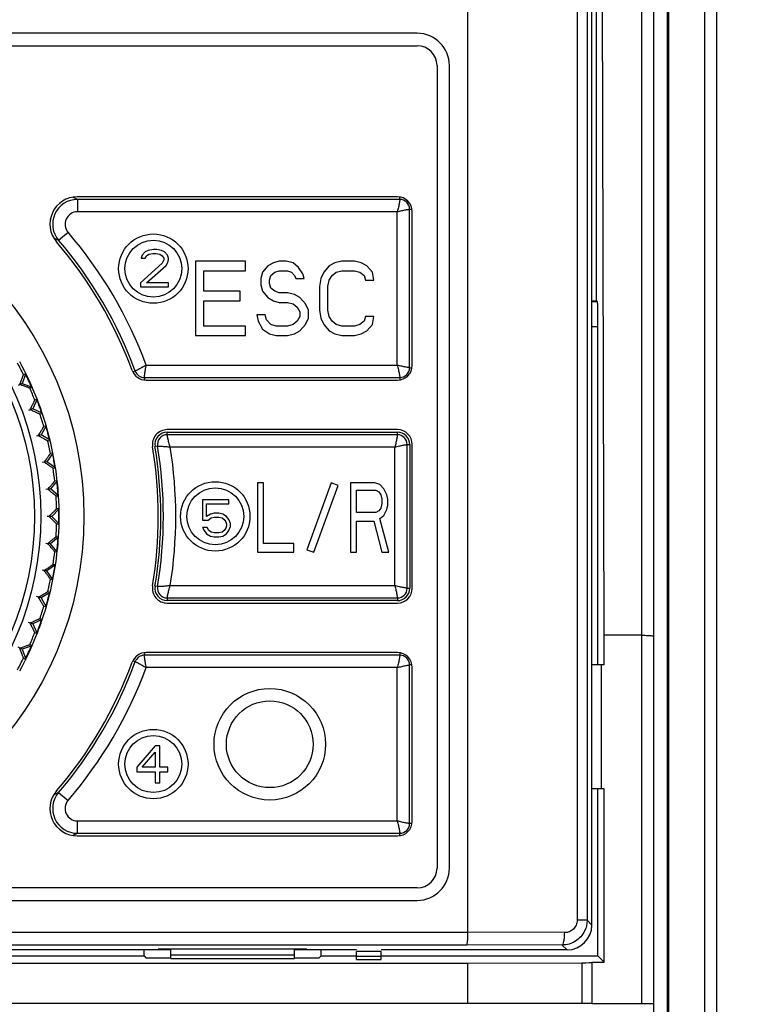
# Model space of a CAD drawing. Header units: millimetres. Extents: x 1117 to 38156, y -1945 to 7303.
# Tile 35 of 256: x 1965 to 1994, y 908 to 948. Entities that reach past the tile are written whole.
import ezdxf

# ---------------------------------------------------------------- set-up
doc = ezdxf.new("R2010")
doc.units = ezdxf.units.MM
doc.styles.get("Standard").update_dxf_attribs({"font": 'arial.ttf'})
doc.dimstyles.new('DIMSTYLE_1', dxfattribs={"dimtxt": 4.2, "dimasz": 3.6, "dimexe": 2.5, "dimexo": 0, "dimgap": 1.05, "dimtad": 1, "dimdsep": 46, "dimtxsty": 'Standard', "dimblk": '_FILLED', "dimblk1": '_FILLED', "dimblk2": '_FILLED', "dimcen": 0.09, "dimazin": 2, "dimtp": 0.01, "dimtm": 0.01, "dimtfac": 1, "dimtofl": 0, "dimtmove": 0, "dimatfit": 3, "dimldrblk": '_FILLED', "dimfxl": 0, "dimtolj": 1, "dimarcsym": 0})

# ---------------------------------------------------------------- blocks, each defined once
blk = doc.blocks.new('_FILLED')
at = {"color": 0, "linetype": 'ByBlock'}
blk.add_solid([(0, 0), (-1, 0.167), (-1, -0.167)], dxfattribs=at)
blk = doc.blocks.new('*D80')
at = {"color": 0, "linetype": 'Continuous', "lineweight": -2}
for p, q in [((1901.177, 1019.133), (2034.75, 1019.133)), ((2032.25, 1015.533), (2032.25, 787.899)), ((1936.977, 784.299), (2034.75, 784.299))]:
    blk.add_line(p, q, dxfattribs=at)
at = {"layer": 'Defpoints', "color": 0, "linetype": 'Continuous'}
for p in [(1901.177, 1019.133), (1936.977, 784.299), (2032.25, 784.299)]:
    blk.add_point(p, dxfattribs=at)
at = {"color": 0, "linetype": 'Continuous', "lineweight": -2, "xscale": 3.6, "yscale": 3.6, "zscale": 3.6}
for p, rotation in [((2032.25, 1019.133), 90), ((2032.25, 784.299), 270)]:
    blk.add_blockref('_FILLED', p, dxfattribs=dict(at, rotation=rotation))
at = {"color": 0, "linetype": 'Continuous', "insert": (2026.091, 901.716), "char_height": 10, "attachment_point": 5, "rotation": 90}
blk.add_mtext('\\A1;234.83', dxfattribs=at)

msp = doc.modelspace()

# ---------------------------------------------------------------- linework, layer by layer
at = {"linetype": 'Continuous'}
for p, q in [((1992.977, 835.124), (1992.977, 1000.23)), ((1992.477, 999.738), (1992.477, 835.133)), ((1982.927, 911.342), (1982.927, 995.726)), ((1987.331, 994.694), (1987.331, 911.827)), ((1987.733, 994.694), (1987.733, 911.825)), ((1990.977, 886.176), (1990.977, 994.701)), ((1991.03, 884.933), (1991.03, 994.746)), ((1989.927, 994.281), (1989.927, 908.459)), ((1990.428, 836.633), (1990.427, 994.281)), ((1987.927, 911.633), (1987.927, 991.961)), ((1988.427, 923.333), (1988.302, 965.639)), ((1988.113, 936.833), (1988.113, 961.033)), ((1980.877, 947.633), (1925.977, 947.633)), ((1925.977, 947.133), (1980.877, 947.133)), ((1981.677, 946.333), (1981.677, 913.933)), ((1982.177, 913.933), (1982.177, 946.333)), ((1967.054, 940.978), (1966.996, 941.004)), ((1980.077, 941.033), (1967.152, 941.033)), ((1967.163, 940.928), (1967.163, 940.428)), ((1980.177, 940.928), (1967.163, 940.928)), ((1980.177, 940.928), (1980.177, 941.023)), ((1980.073, 940.428), (1967.163, 940.428)), ((1980.073, 934.238), (1980.073, 940.428)), ((1980.573, 934.133), (1980.573, 940.533)), ((1980.573, 940.533), (1980.668, 940.533)), ((1980.677, 934.233), (1980.677, 940.433)), ((1966.3, 939.322), (1966.219, 939.356)), ((1966.404, 939.277), (1966.783, 939.602)), ((1970.02, 938.871), (1969.895, 938.807)), ((1970.239, 938.903), (1970.02, 938.871)), ((1970.364, 938.903), (1970.239, 938.903)), ((1970.551, 938.871), (1970.364, 938.903)), ((1970.676, 938.807), (1970.551, 938.871)), ((1969.77, 938.679), (1969.739, 938.552)), ((1969.739, 938.552), (1969.895, 938.552)), ((1969.895, 938.807), (1969.77, 938.679)), ((1969.895, 938.552), (1969.957, 938.648)), ((1969.957, 938.648), (1970.051, 938.711)), ((1970.051, 938.711), (1970.207, 938.743)), ((1970.207, 938.743), (1970.332, 938.743)), ((1970.332, 938.743), (1970.489, 938.711)), ((1970.489, 938.711), (1970.582, 938.648)), ((1970.582, 938.648), (1970.645, 938.552)), ((1970.645, 938.488), (1970.582, 938.36)), ((1970.645, 938.552), (1970.645, 938.488)), ((1970.801, 938.679), (1970.676, 938.807)), ((1970.832, 938.552), (1970.801, 938.679)), ((1970.801, 938.36), (1970.832, 938.488)), ((1970.832, 938.488), (1970.832, 938.552)), ((1971.927, 938.433), (1971.927, 935.433)), ((1973.952, 938.433), (1971.927, 938.433)), ((1973.952, 938.05), (1973.952, 938.433)), ((1975.302, 938.433), (1975.077, 938.369)), ((1975.584, 938.433), (1975.302, 938.433)), ((1975.865, 938.369), (1975.584, 938.433)), ((1977.834, 938.433), (1977.552, 938.369)), ((1978.34, 938.433), (1977.834, 938.433)), ((1978.621, 938.369), (1978.34, 938.433)), ((1970.582, 938.36), (1969.707, 937.562)), ((1969.957, 937.562), (1970.739, 938.265)), ((1970.739, 938.265), (1970.801, 938.36)), ((1972.265, 937.22), (1972.265, 938.05)), ((1972.265, 938.05), (1973.952, 938.05)), ((1974.852, 938.241), (1974.627, 937.986)), ((1975.077, 938.369), (1974.852, 938.241)), ((1975.134, 937.986), (1975.302, 938.05)), ((1975.302, 938.05), (1975.64, 938.05)), ((1975.64, 938.05), (1975.809, 937.986)), ((1976.09, 938.178), (1975.865, 938.369)), ((1976.259, 937.922), (1976.09, 938.178)), ((1977.327, 938.241), (1977.102, 937.986)), ((1977.552, 938.369), (1977.327, 938.241)), ((1977.609, 937.986), (1977.834, 938.05)), ((1977.834, 938.05), (1978.34, 938.05)), ((1978.34, 938.05), (1978.565, 937.986)), ((1978.846, 938.241), (1978.621, 938.369)), ((1979.071, 937.986), (1978.846, 938.241)), ((1974.627, 937.986), (1974.571, 937.731)), ((1974.571, 937.731), (1974.571, 937.475)), ((1974.909, 937.667), (1974.965, 937.858)), ((1974.909, 937.539), (1974.909, 937.667)), ((1974.965, 937.858), (1975.134, 937.986)), ((1975.809, 937.986), (1975.921, 937.858)), ((1975.921, 937.858), (1975.977, 937.731)), ((1975.977, 937.731), (1976.315, 937.731)), ((1976.315, 937.731), (1976.259, 937.922)), ((1976.99, 937.731), (1976.934, 937.412)), ((1977.102, 937.986), (1976.99, 937.731)), ((1977.271, 937.412), (1977.327, 937.667)), ((1977.327, 937.667), (1977.44, 937.858)), ((1977.44, 937.858), (1977.609, 937.986)), ((1978.565, 937.986), (1978.734, 937.858)), ((1978.734, 937.858), (1978.79, 937.667)), ((1978.79, 937.667), (1979.127, 937.667)), ((1979.127, 937.667), (1979.071, 937.986)), ((1969.707, 937.562), (1969.707, 937.403)), ((1969.707, 937.403), (1970.832, 937.403)), ((1970.832, 937.562), (1969.957, 937.562)), ((1970.832, 937.403), (1970.832, 937.562)), ((1974.571, 937.475), (1974.627, 937.22)), ((1974.965, 937.348), (1974.909, 937.539)), ((1975.134, 937.22), (1974.965, 937.348)), ((1976.934, 937.412), (1976.934, 936.454)), ((1977.271, 936.454), (1977.271, 937.412)), ((1973.727, 937.22), (1972.265, 937.22)), ((1973.727, 936.837), (1973.727, 937.22)), ((1974.627, 937.22), (1974.852, 936.965)), ((1974.852, 936.965), (1975.077, 936.837)), ((1975.302, 937.156), (1975.134, 937.22)), ((1975.64, 937.156), (1975.302, 937.156)), ((1975.921, 937.092), (1975.64, 937.156)), ((1976.146, 936.965), (1975.921, 937.092)), ((1976.371, 936.709), (1976.146, 936.965)), ((1972.265, 935.816), (1972.265, 936.837)), ((1972.265, 936.837), (1973.727, 936.837)), ((1975.077, 936.837), (1975.302, 936.773)), ((1975.302, 936.773), (1975.64, 936.773)), ((1975.64, 936.773), (1975.865, 936.709)), ((1975.865, 936.709), (1976.034, 936.582)), ((1976.034, 936.582), (1976.146, 936.39)), ((1976.484, 936.454), (1976.371, 936.709)), ((1976.484, 936.135), (1976.484, 936.454)), ((1976.934, 936.454), (1976.99, 936.135)), ((1977.327, 936.199), (1977.271, 936.454)), ((1987.927, 936.833), (1988.113, 936.833)), ((1988.157, 936.789), (1987.927, 936.789)), ((1988.157, 936.789), (1988.113, 936.833)), ((1974.402, 936.263), (1974.459, 936.007)), ((1974.74, 936.263), (1974.402, 936.263)), ((1974.796, 936.071), (1974.74, 936.263)), ((1974.965, 935.88), (1974.796, 936.071)), ((1976.146, 936.199), (1976.034, 936.007)), ((1976.146, 936.39), (1976.146, 936.199)), ((1976.371, 935.88), (1976.484, 936.135)), ((1976.99, 936.135), (1977.102, 935.88)), ((1977.44, 936.007), (1977.327, 936.199)), ((1978.79, 936.199), (1978.734, 936.007)), ((1979.127, 936.199), (1978.79, 936.199)), ((1979.071, 935.88), (1979.127, 936.199)), ((1973.952, 935.816), (1972.265, 935.816)), ((1973.952, 935.433), (1973.952, 935.816)), ((1974.459, 936.007), (1974.627, 935.688)), ((1974.627, 935.688), (1974.909, 935.497)), ((1975.19, 935.816), (1974.965, 935.88)), ((1975.64, 935.816), (1975.19, 935.816)), ((1975.865, 935.88), (1975.64, 935.816)), ((1976.034, 936.007), (1975.865, 935.88)), ((1976.146, 935.624), (1976.371, 935.88)), ((1977.102, 935.88), (1977.327, 935.624)), ((1977.609, 935.88), (1977.44, 936.007)), ((1977.834, 935.816), (1977.609, 935.88)), ((1978.34, 935.816), (1977.834, 935.816)), ((1978.565, 935.88), (1978.34, 935.816)), ((1978.734, 936.007), (1978.565, 935.88)), ((1978.846, 935.624), (1979.071, 935.88)), ((1988.174, 935.789), (1987.927, 935.789)), ((1988.174, 922.133), (1988.174, 935.789)), ((1971.927, 935.433), (1973.952, 935.433)), ((1974.909, 935.497), (1975.19, 935.433)), ((1975.19, 935.433), (1975.64, 935.433)), ((1975.64, 935.433), (1975.921, 935.497)), ((1975.921, 935.497), (1976.146, 935.624)), ((1977.327, 935.624), (1977.552, 935.497)), ((1977.552, 935.497), (1977.834, 935.433)), ((1977.834, 935.433), (1978.34, 935.433)), ((1978.34, 935.433), (1978.621, 935.497)), ((1978.621, 935.497), (1978.846, 935.624)), ((1969.941, 934.238), (1980.073, 934.238)), ((1980.573, 934.133), (1980.668, 934.133)), ((1965.08, 933.896), (1964.936, 933.499)), ((1965.08, 933.896), (1964.988, 933.853)), ((1969.496, 933.997), (1969.407, 933.965)), ((1969.867, 933.738), (1969.867, 933.644)), ((1969.867, 933.738), (1980.177, 933.738)), ((1980.177, 933.738), (1980.177, 933.643)), ((1964.938, 933.5), (1964.764, 933.419)), ((1964.936, 933.499), (1964.833, 933.452)), ((1964.936, 933.499), (1965.332, 933.355)), ((1965.24, 933.312), (1965.332, 933.355)), ((1969.937, 933.633), (1980.077, 933.633)), ((1965.362, 932.477), (1965.181, 932.411)), ((1965.36, 932.476), (1965.254, 932.437)), ((1965.538, 932.858), (1965.36, 932.476)), ((1965.742, 932.298), (1965.36, 932.476)), ((1965.538, 932.858), (1965.443, 932.823)), ((1965.647, 932.263), (1965.742, 932.298)), ((1965.904, 931.785), (1965.693, 931.419)), ((1965.904, 931.785), (1965.806, 931.758)), ((1965.695, 931.42), (1965.509, 931.37)), ((1965.693, 931.419), (1965.584, 931.39)), ((1966.058, 931.209), (1965.693, 931.419)), ((1980.077, 931.633), (1970.787, 931.633)), ((1970.787, 931.428), (1970.787, 931.533)), ((1970.787, 931.533), (1980.077, 931.533)), ((1980.077, 931.428), (1970.787, 931.428)), ((1980.077, 931.428), (1980.077, 931.533)), ((1965.96, 931.182), (1966.058, 931.209)), ((1970.397, 930.968), (1970.294, 930.95)), ((1979.973, 930.928), (1970.91, 930.928)), ((1979.973, 925.338), (1979.973, 930.928)), ((1980.473, 925.233), (1980.473, 931.033)), ((1980.473, 931.033), (1980.577, 931.033)), ((1980.577, 931.033), (1980.577, 925.233)), ((1980.677, 925.233), (1980.677, 931.033)), ((1966.175, 930.683), (1965.933, 930.338)), ((1966.175, 930.683), (1966.075, 930.666)), ((1965.935, 930.338), (1965.745, 930.305)), ((1965.933, 930.338), (1965.821, 930.318)), ((1966.278, 930.096), (1965.933, 930.338)), ((1966.178, 930.078), (1966.278, 930.096)), ((1966.349, 929.563), (1966.077, 929.24)), ((1966.349, 929.563), (1966.247, 929.554)), ((1974.427, 929.483), (1974.427, 926.683)), ((1974.672, 929.483), (1974.427, 929.483)), ((1974.672, 927.04), (1974.672, 929.483)), ((1977.409, 929.483), (1976.427, 926.785)), ((1976.709, 926.683), (1977.691, 929.38)), ((1977.691, 929.38), (1977.409, 929.483)), ((1978.184, 929.483), (1978.184, 926.683)), ((1979.164, 929.483), (1978.184, 929.483)), ((1979.368, 929.423), (1979.164, 929.483)), ((1979.532, 929.245), (1979.368, 929.423)), ((1966.079, 929.24), (1965.888, 929.223)), ((1966.077, 929.24), (1965.965, 929.23)), ((1966.401, 928.968), (1966.077, 929.24)), ((1966.299, 928.96), (1966.401, 928.968)), ((1978.429, 928.291), (1978.429, 929.185)), ((1978.429, 929.185), (1979.205, 929.185)), ((1979.205, 929.185), (1979.327, 929.125)), ((1979.327, 929.125), (1979.409, 929.006)), ((1979.409, 929.006), (1979.45, 928.828)), ((1979.654, 929.006), (1979.532, 929.245)), ((1979.695, 928.828), (1979.654, 929.006)), ((1972.217, 928.803), (1972.217, 927.973)), ((1973.28, 928.803), (1972.217, 928.803)), ((1972.374, 928.133), (1972.374, 928.643)), ((1972.374, 928.643), (1973.28, 928.643)), ((1973.28, 928.643), (1973.28, 928.803)), ((1979.45, 928.649), (1979.409, 928.47)), ((1979.45, 928.828), (1979.45, 928.649)), ((1979.654, 928.411), (1979.695, 928.589)), ((1979.695, 928.589), (1979.695, 928.828)), ((1966.127, 928.133), (1965.936, 928.133)), ((1966.126, 928.133), (1966.013, 928.133)), ((1966.424, 928.431), (1966.126, 928.133)), ((1966.424, 927.835), (1966.126, 928.133)), ((1966.424, 928.431), (1966.322, 928.431)), ((1972.53, 928.228), (1972.374, 928.133)), ((1972.686, 928.26), (1972.53, 928.228)), ((1972.561, 928.069), (1972.686, 928.101)), ((1972.874, 928.26), (1972.686, 928.26)), ((1972.686, 928.101), (1972.874, 928.101)), ((1973.03, 928.228), (1972.874, 928.26)), ((1972.874, 928.101), (1972.999, 928.069)), ((1973.186, 928.133), (1973.03, 928.228)), ((1973.28, 928.005), (1973.186, 928.133)), ((1979.205, 928.291), (1978.429, 928.291)), ((1979.327, 928.351), (1979.205, 928.291)), ((1979.409, 928.47), (1979.327, 928.351)), ((1979.368, 928.053), (1979.532, 928.172)), ((1979.532, 928.172), (1979.654, 928.411)), ((1966.322, 927.835), (1966.424, 927.835)), ((1972.217, 927.973), (1972.436, 927.973)), ((1972.436, 927.973), (1972.561, 928.069)), ((1972.999, 928.069), (1973.092, 928.005)), ((1973.092, 928.005), (1973.155, 927.909)), ((1973.155, 927.909), (1973.186, 927.814)), ((1973.186, 927.75), (1973.155, 927.654)), ((1973.186, 927.814), (1973.186, 927.75)), ((1973.342, 927.845), (1973.28, 928.005)), ((1973.28, 927.558), (1973.342, 927.718)), ((1973.342, 927.718), (1973.342, 927.845)), ((1978.429, 926.683), (1978.429, 927.934)), ((1978.429, 927.934), (1979.123, 927.934)), ((1979.123, 927.934), (1979.45, 926.683)), ((1979.736, 926.683), (1979.368, 928.053)), ((1966.401, 927.297), (1966.299, 927.306)), ((1972.217, 927.686), (1972.28, 927.558)), ((1972.405, 927.686), (1972.217, 927.686)), ((1972.28, 927.558), (1972.374, 927.431)), ((1972.374, 927.431), (1972.53, 927.335)), ((1972.467, 927.558), (1972.405, 927.686)), ((1972.561, 927.494), (1972.467, 927.558)), ((1972.53, 927.335), (1972.686, 927.303)), ((1972.686, 927.462), (1972.561, 927.494)), ((1972.874, 927.462), (1972.686, 927.462)), ((1972.686, 927.303), (1972.874, 927.303)), ((1972.999, 927.494), (1972.874, 927.462)), ((1972.874, 927.303), (1973.03, 927.335)), ((1973.092, 927.558), (1972.999, 927.494)), ((1973.03, 927.335), (1973.186, 927.431)), ((1973.155, 927.654), (1973.092, 927.558)), ((1973.186, 927.431), (1973.28, 927.558)), ((1966.079, 927.026), (1965.888, 927.043)), ((1966.077, 927.026), (1965.965, 927.036)), ((1966.401, 927.297), (1966.077, 927.026)), ((1966.349, 926.703), (1966.077, 927.026)), ((1975.897, 927.04), (1974.672, 927.04)), ((1975.897, 926.683), (1975.897, 927.04)), ((1966.247, 926.712), (1966.349, 926.703)), ((1974.427, 926.683), (1975.897, 926.683)), ((1976.427, 926.785), (1976.709, 926.683)), ((1978.184, 926.683), (1978.429, 926.683)), ((1979.45, 926.683), (1979.736, 926.683)), ((1966.278, 926.17), (1965.933, 925.928)), ((1966.278, 926.17), (1966.178, 926.187)), ((1965.935, 925.928), (1965.745, 925.961)), ((1965.933, 925.928), (1965.821, 925.948)), ((1966.175, 925.582), (1965.933, 925.928)), ((1966.075, 925.6), (1966.175, 925.582)), ((1970.397, 925.298), (1970.294, 925.315)), ((1970.911, 925.338), (1979.973, 925.338)), ((1966.058, 925.057), (1965.693, 924.846)), ((1966.058, 925.057), (1965.96, 925.083)), ((1980.473, 925.233), (1980.577, 925.233)), ((1965.695, 924.846), (1965.509, 924.896)), ((1965.693, 924.846), (1965.584, 924.876)), ((1965.693, 924.846), (1965.904, 924.481)), ((1970.787, 924.838), (1970.787, 924.733)), ((1970.787, 924.838), (1980.077, 924.838)), ((1980.077, 924.733), (1970.787, 924.733)), ((1970.787, 924.633), (1980.077, 924.633)), ((1980.077, 924.838), (1980.077, 924.733)), ((1965.806, 924.507), (1965.904, 924.481)), ((1965.362, 923.789), (1965.181, 923.855)), ((1965.36, 923.79), (1965.254, 923.829)), ((1965.742, 923.968), (1965.36, 923.79)), ((1965.36, 923.79), (1965.538, 923.407)), ((1965.742, 923.968), (1965.647, 924.003)), ((1965.443, 923.442), (1965.538, 923.407)), ((1988.427, 922.133), (1988.427, 923.333)), ((1989.927, 923.333), (1988.427, 923.333)), ((1965.332, 922.911), (1965.24, 922.954)), ((1964.938, 922.766), (1964.764, 922.847)), ((1964.936, 922.766), (1964.833, 922.814)), ((1965.332, 922.911), (1964.936, 922.766)), ((1964.936, 922.766), (1965.08, 922.37)), ((1969.867, 922.622), (1969.867, 922.528)), ((1980.077, 922.633), (1969.937, 922.633)), ((1980.177, 922.623), (1980.177, 922.528)), ((1964.988, 922.413), (1965.08, 922.37)), ((1969.407, 922.301), (1969.496, 922.268)), ((1980.177, 922.528), (1969.867, 922.528)), ((1980.073, 922.028), (1969.941, 922.028)), ((1980.073, 915.838), (1980.073, 922.028)), ((1980.573, 915.733), (1980.573, 922.133)), ((1980.668, 922.133), (1980.573, 922.133)), ((1980.677, 915.833), (1980.677, 922.033)), ((1988.427, 922.133), (1987.927, 922.133)), ((1988.305, 922.133), (1988.305, 917.133)), ((1970.307, 918.873), (1969.557, 918.011)), ((1969.776, 918.011), (1970.307, 918.618)), ((1970.495, 918.873), (1970.307, 918.873)), ((1970.307, 918.618), (1970.307, 918.011)), ((1970.495, 918.011), (1970.495, 918.873)), ((1969.557, 918.011), (1969.557, 917.82)), ((1969.557, 917.82), (1970.307, 917.82)), ((1970.307, 918.011), (1969.776, 918.011)), ((1970.307, 917.82), (1970.307, 917.373)), ((1970.807, 918.011), (1970.495, 918.011)), ((1970.495, 917.373), (1970.495, 917.82)), ((1970.495, 917.82), (1970.807, 917.82)), ((1970.807, 917.82), (1970.807, 918.011)), ((1970.307, 917.373), (1970.495, 917.373)), ((1966.354, 916.967), (1966.404, 916.989)), ((1966.404, 916.989), (1966.783, 916.663)), ((1988.427, 917.133), (1987.927, 917.133)), ((1988.174, 910.386), (1988.174, 917.133)), ((1988.427, 910.133), (1988.427, 917.133)), ((1967.163, 915.338), (1967.163, 915.838)), ((1967.163, 915.838), (1980.073, 915.838)), ((1980.668, 915.733), (1980.573, 915.733)), ((1967.114, 915.316), (1967.163, 915.338)), ((1967.152, 915.233), (1980.077, 915.233)), ((1967.163, 915.338), (1980.177, 915.338)), ((1980.177, 915.243), (1980.177, 915.338)), ((1980.877, 913.133), (1925.977, 913.133)), ((1925.977, 912.633), (1980.877, 912.633)), ((1987.733, 911.827), (1987.331, 911.827)), ((1987.927, 911.633), (1987.733, 911.827)), ((1923.927, 911.342), (1982.927, 911.342)), ((1986.83, 911.329), (1982.927, 911.343)), ((1923.977, 910.842), (1982.878, 910.842)), ((1970.927, 910.633), (1935.927, 910.633)), ((1969.856, 910.386), (1969.856, 910.633)), ((1970.427, 910.633), (1970.427, 910.659)), ((1976.427, 910.659), (1970.427, 910.659)), ((1970.927, 910.29), (1970.927, 910.659)), ((1975.927, 910.29), (1975.927, 910.659)), ((1978.427, 910.633), (1975.927, 910.633)), ((1976.427, 910.633), (1976.427, 910.659)), ((1976.999, 910.386), (1976.999, 910.633)), ((1986.928, 910.633), (1979.427, 910.633)), ((1986.731, 910.829), (1982.878, 910.842)), ((1986.928, 910.633), (1986.731, 910.829)), ((1936.999, 910.386), (1969.856, 910.386)), ((1969.856, 910.386), (1969.927, 910.314)), ((1969.927, 910.314), (1970.927, 910.314)), ((1970.927, 910.433), (1975.927, 910.433)), ((1970.927, 910.29), (1975.927, 910.29)), ((1975.927, 910.314), (1976.927, 910.314)), ((1976.999, 910.386), (1976.927, 910.314)), ((1976.999, 910.386), (1978.427, 910.386)), ((1978.427, 910.246), (1978.427, 910.571)), ((1979.427, 910.571), (1978.427, 910.571)), ((1979.427, 910.362), (1978.427, 910.362)), ((1978.427, 910.246), (1979.427, 910.246)), ((1979.427, 910.246), (1979.427, 910.571)), ((1979.427, 910.386), (1988.174, 910.386)), ((1988.427, 910.133), (1988.174, 910.386)), ((1923.927, 910.098), (1982.927, 910.098)), ((1982.927, 910.098), (1987.526, 910.114)), ((1982.927, 908.469), (1982.927, 910.098)), ((1987.526, 910.114), (1987.526, 908.464)), ((1987.927, 910.133), (1988.427, 910.133)), ((1987.927, 910.123), (1987.927, 908.462)), ((1982.927, 908.469), (1923.927, 908.469)), ((1987.526, 908.464), (1982.927, 908.469)), ((1989.927, 908.459), (1987.927, 908.459))]:
    msp.add_line(p, q, dxfattribs=at)
for centre, radius in [((1953.427, 928.133), 14), ((1953.427, 928.133), 12.258), ((1953.427, 928.133), 12), ((1970.227, 938.133), 1.4), ((1970.227, 938.133), 1.15), ((1972.727, 928.133), 1.4), ((1972.727, 928.133), 1.15), ((1974.927, 918.933), 2.25), ((1974.927, 918.933), 1.75), ((1970.227, 918.133), 1.4), ((1970.227, 918.133), 1.15)]:
    msp.add_circle(centre, radius, dxfattribs=at)
for centre, radius, start, end in [((1980.877, 946.333), 1.3, 0, 90), ((1980.877, 946.333), 0.8, 0, 90), ((1967.152, 939.933), 1.1, 90, 220.6876), ((1967.163, 939.928), 1, 90.0182, 220.6368), ((1950.553, 904.77), 39.79, 65.3277, 65.4991), ((1980.077, 940.433), 0.6, 0, 90), ((1980.177, 940.533), 0.395, 0, 90), ((1967.162, 939.928), 0.5, 89.9797, 220.668), ((1951.09, 903.915), 38.535, 66.5844, 66.7533), ((1953.427, 928.133), 17.105, 20.0511, 40.655), ((1953.427, 928.133), 17.605, 20.2886, 40.6553), ((1953.427, 928.133), 17, 20.279, 40.6876), ((1953.427, 928.133), 12.898, 26.325, 28.675), ((1953.427, 928.133), 13, 21.3148, 28.6853), ((1980.077, 934.233), 0.6, 270, 0), ((1980.177, 934.133), 0.395, 270, 0), ((1953.427, 928.133), 12.983, 23.6796, 26.3194), ((1969.937, 934.233), 0.6, 200.279, 270), ((1969.867, 934.133), 0.395, 200.0511, 270), ((1953.427, 928.133), 12.898, 21.325, 23.675), ((1953.427, 928.133), 12.983, 18.6984, 21.1577), ((1953.427, 928.133), 13, 18.6934, 21.3099), ((1953.427, 928.133), 12.898, 16.325, 18.675), ((1953.427, 928.133), 13, 11.3148, 18.6853), ((1953.427, 928.133), 12.983, 13.679, 16.3231), ((1970.787, 931.033), 0.6, 90, 189.4841), ((1970.787, 931.033), 0.5, 90, 189.4841), ((1970.787, 931.033), 0.395, 90, 189.4841), ((1980.077, 931.033), 0.6, 0, 90), ((1980.077, 931.033), 0.5, 0, 90), ((1980.077, 931.033), 0.395, 0, 90), ((1953.427, 928.133), 12.898, 11.325, 13.675), ((1953.427, 928.133), 17, 350.516, 9.4841), ((1953.427, 928.133), 17.1, 350.516, 9.4841), ((1953.427, 928.133), 17.205, 350.516, 9.4841), ((1953.427, 928.133), 17.705, 350.9167, 9.0839), ((1953.427, 928.133), 12.983, 8.6978, 11.1544), ((1953.427, 928.133), 13, 8.6929, 11.3076), ((1953.427, 928.133), 13, 3.7007, 8.6853), ((1953.427, 928.133), 12.898, 6.325, 8.675), ((1953.427, 928.133), 12.983, 3.699, 6.332), ((1953.427, 928.133), 12.898, 1.325, 3.675), ((1953.427, 928.133), 13, 356.3148, 3.6853), ((1953.427, 928.133), 12.983, 358.6827, 1.1683), ((1953.427, 928.133), 12.898, 356.325, 358.675), ((1953.427, 928.133), 13, 351.3148, 356.2993), ((1953.427, 928.133), 12.983, 353.668, 356.3011), ((1953.427, 928.133), 12.898, 351.325, 353.675), ((1953.427, 928.133), 12.983, 348.6973, 351.1549), ((1953.427, 928.133), 13, 348.6924, 351.3072), ((1953.427, 928.133), 13, 341.3148, 348.6853), ((1953.427, 928.133), 12.898, 346.325, 348.675), ((1970.787, 925.233), 0.6, 170.516, 270), ((1970.787, 925.233), 0.5, 170.516, 270), ((1953.427, 928.133), 12.983, 343.677, 346.3211), ((1970.787, 925.233), 0.395, 170.516, 270), ((1980.077, 925.233), 0.6, 270, 0), ((1980.077, 925.233), 0.5, 270, 0), ((1980.077, 925.233), 0.395, 270, 0), ((1953.427, 928.133), 12.898, 341.325, 343.675), ((1953.427, 928.133), 12.983, 338.6951, 341.1531), ((1953.427, 928.133), 13, 338.6902, 341.3066), ((1953.427, 928.133), 13, 331.3148, 338.6853), ((1953.427, 928.133), 12.898, 336.325, 338.675), ((1953.427, 928.133), 12.983, 333.6807, 336.3204), ((1969.937, 922.033), 0.6, 90, 159.7211), ((1980.077, 922.033), 0.6, 0, 90), ((1953.427, 928.133), 12.898, 331.325, 333.675), ((1953.427, 928.133), 17, 319.3125, 339.7211), ((1953.427, 928.133), 17.105, 319.3451, 339.949), ((1969.867, 922.133), 0.395, 90, 159.949), ((1980.177, 922.133), 0.395, 0, 90), ((1953.427, 928.133), 17.605, 319.3447, 339.7115), ((1967.152, 916.333), 1.1, 139.3125, 270), ((1967.163, 916.338), 1, 139.3633, 269.9818), ((1951.056, 952.43), 38.622, 293.1157, 293.3337), ((1967.162, 916.338), 0.5, 139.3329, 270.0204), ((1980.077, 915.833), 0.6, 270, 0), ((1980.177, 915.733), 0.395, 270, 0), ((1950.648, 951.287), 39.561, 294.3927, 294.5966), ((1980.877, 913.933), 1.3, 270, 0), ((1980.877, 913.933), 0.8, 270, 0)]:
    msp.add_arc(centre, radius, start, end, dxfattribs=at)
for centre, major_axis, ratio, start_param, end_param in [((1988.157, 935.789), (0, 1), 0.017455, -1.570796, -0.017453), ((1986.927, 911.633), (-0.707, 0.707), 0.999695, 8.639532, 10.210024), ((1986.927, 911.633), (0.707, -0.707), 0.999695, -0.785246, 0.785246), ((1987.427, 910.123), (0.5, 0), 0.017455, -1.373401, 0), ((1987.427, 908.462), (0.5, 0), 0.005236, 0, 1.373401), ((1989.927, 908.456), (0.5, 0), 0.005236, 0, 1.570796)]:
    msp.add_ellipse(centre, major_axis=major_axis, ratio=ratio, start_param=start_param, end_param=end_param, dxfattribs=at)
for points, knots in [([(1980.177, 940.928), (1980.177, 940.924), (1980.175, 940.91), (1980.171, 940.881), (1980.163, 940.834), (1980.153, 940.771), (1980.138, 940.697), (1980.113, 940.58), (1980.091, 940.49), (1980.073, 940.428)], [0, 0, 0, 0, 0.022317, 0.081844, 0.176208, 0.301587, 0.452932, 0.624181, 1, 1, 1, 1]), ([(1980.073, 940.428), (1980.134, 940.446), (1980.25, 940.474), (1980.387, 940.503), (1980.478, 940.519), (1980.525, 940.527), (1980.555, 940.53), (1980.569, 940.533), (1980.573, 940.533)], [0, 0, 0, 0, 0.375828, 0.698411, 0.823801, 0.918165, 0.977677, 1, 1, 1, 1]), ([(1969.94, 934.238), (1969.886, 934.204), (1969.784, 934.146), (1969.661, 934.08), (1969.58, 934.038), (1969.538, 934.017), (1969.511, 934.005), (1969.499, 933.999), (1969.496, 933.997)], [0, 0, 0, 0, 0.377312, 0.699761, 0.824674, 0.91856, 0.977761, 1, 1, 1, 1]), ([(1969.867, 933.738), (1969.867, 933.742), (1969.869, 933.755), (1969.871, 933.785), (1969.877, 933.831), (1969.888, 933.922), (1969.907, 934.059), (1969.927, 934.175), (1969.94, 934.238)], [0, 0, 0, 0, 0.02224, 0.081451, 0.175349, 0.300268, 0.622712, 1, 1, 1, 1]), ([(1980.073, 934.238), (1980.091, 934.176), (1980.119, 934.06), (1980.148, 933.923), (1980.163, 933.832), (1980.171, 933.785), (1980.175, 933.755), (1980.177, 933.742), (1980.177, 933.738)], [0, 0, 0, 0, 0.375828, 0.698411, 0.823801, 0.918165, 0.977677, 1, 1, 1, 1]), ([(1980.573, 934.133), (1980.569, 934.133), (1980.555, 934.135), (1980.525, 934.139), (1980.478, 934.147), (1980.416, 934.158), (1980.341, 934.172), (1980.225, 934.197), (1980.134, 934.219), (1980.073, 934.238)], [0, 0, 0, 0, 0.022317, 0.081844, 0.176208, 0.301587, 0.452932, 0.624181, 1, 1, 1, 1]), ([(1964.833, 933.452), (1964.843, 933.478), (1964.863, 933.53), (1964.891, 933.605), (1964.916, 933.672), (1964.939, 933.731), (1964.955, 933.774), (1964.967, 933.803), (1964.973, 933.82), (1964.979, 933.833), (1964.983, 933.843), (1964.986, 933.849), (1964.987, 933.852), (1964.988, 933.853)], [0, 0, 0, 0, 0.199481, 0.385367, 0.554329, 0.702459, 0.82537, 0.875938, 0.918501, 0.952563, 0.977679, 0.993532, 1, 1, 1, 1]), ([(1965.24, 933.312), (1965.239, 933.312), (1965.236, 933.313), (1965.23, 933.314), (1965.219, 933.318), (1965.205, 933.322), (1965.188, 933.328), (1965.159, 933.338), (1965.115, 933.353), (1965.055, 933.373), (1964.987, 933.397), (1964.912, 933.423), (1964.86, 933.442), (1964.833, 933.452)], [0, 0, 0, 0, 0.006467, 0.022314, 0.047417, 0.081484, 0.124046, 0.174615, 0.297555, 0.445709, 0.614672, 0.800566, 1, 1, 1, 1]), ([(1965.254, 932.437), (1965.266, 932.463), (1965.29, 932.513), (1965.324, 932.585), (1965.355, 932.65), (1965.383, 932.706), (1965.403, 932.748), (1965.417, 932.776), (1965.425, 932.792), (1965.432, 932.805), (1965.437, 932.814), (1965.44, 932.82), (1965.442, 932.823), (1965.443, 932.823)], [0, 0, 0, 0, 0.199481, 0.385367, 0.554329, 0.702459, 0.82537, 0.875938, 0.918501, 0.952563, 0.977679, 0.993532, 1, 1, 1, 1]), ([(1965.647, 932.263), (1965.646, 932.263), (1965.643, 932.264), (1965.636, 932.266), (1965.626, 932.27), (1965.613, 932.276), (1965.596, 932.283), (1965.568, 932.295), (1965.526, 932.314), (1965.468, 932.34), (1965.402, 932.37), (1965.33, 932.402), (1965.28, 932.425), (1965.254, 932.437)], [0, 0, 0, 0, 0.006467, 0.022314, 0.047417, 0.081484, 0.124046, 0.174615, 0.297555, 0.445709, 0.614672, 0.800566, 1, 1, 1, 1]), ([(1965.584, 931.39), (1965.598, 931.415), (1965.626, 931.462), (1965.667, 931.531), (1965.703, 931.593), (1965.736, 931.647), (1965.76, 931.687), (1965.776, 931.713), (1965.786, 931.728), (1965.793, 931.741), (1965.799, 931.75), (1965.803, 931.755), (1965.805, 931.758), (1965.806, 931.758)], [0, 0, 0, 0, 0.199481, 0.385367, 0.554329, 0.702459, 0.82537, 0.875938, 0.918501, 0.952563, 0.977679, 0.993532, 1, 1, 1, 1]), ([(1965.96, 931.182), (1965.959, 931.182), (1965.956, 931.184), (1965.95, 931.186), (1965.941, 931.191), (1965.928, 931.198), (1965.912, 931.207), (1965.884, 931.221), (1965.844, 931.244), (1965.789, 931.274), (1965.726, 931.31), (1965.657, 931.349), (1965.609, 931.376), (1965.584, 931.39)], [0, 0, 0, 0, 0.006467, 0.022314, 0.047417, 0.081484, 0.124046, 0.174615, 0.297555, 0.445709, 0.614672, 0.800566, 1, 1, 1, 1]), ([(1970.91, 930.928), (1970.889, 930.989), (1970.863, 931.079), (1970.834, 931.195), (1970.817, 931.27), (1970.804, 931.333), (1970.794, 931.38), (1970.79, 931.41), (1970.787, 931.424), (1970.787, 931.428)], [0, 0, 0, 0, 0.374733, 0.54588, 0.697414, 0.823133, 0.917847, 0.977626, 1, 1, 1, 1]), ([(1980.077, 931.428), (1980.077, 931.424), (1980.075, 931.41), (1980.071, 931.381), (1980.063, 931.334), (1980.053, 931.271), (1980.038, 931.197), (1980.013, 931.08), (1979.991, 930.99), (1979.973, 930.928)], [0, 0, 0, 0, 0.022317, 0.081844, 0.176208, 0.301587, 0.452932, 0.624181, 1, 1, 1, 1]), ([(1970.397, 930.968), (1970.401, 930.968), (1970.415, 930.968), (1970.445, 930.969), (1970.494, 930.967), (1970.557, 930.965), (1970.634, 930.96), (1970.754, 930.95), (1970.847, 930.939), (1970.91, 930.928)], [0, 0, 0, 0, 0.022378, 0.082099, 0.176784, 0.302499, 0.454031, 0.625197, 1, 1, 1, 1]), ([(1979.973, 930.928), (1980.034, 930.946), (1980.15, 930.974), (1980.287, 931.003), (1980.378, 931.019), (1980.425, 931.027), (1980.455, 931.03), (1980.469, 931.033), (1980.473, 931.033)], [0, 0, 0, 0, 0.375828, 0.698411, 0.823801, 0.918165, 0.977677, 1, 1, 1, 1]), ([(1965.821, 930.318), (1965.838, 930.342), (1965.87, 930.387), (1965.916, 930.451), (1965.958, 930.51), (1965.995, 930.561), (1966.023, 930.598), (1966.041, 930.623), (1966.052, 930.638), (1966.061, 930.649), (1966.067, 930.658), (1966.072, 930.663), (1966.074, 930.666), (1966.075, 930.666)], [0, 0, 0, 0, 0.199481, 0.385367, 0.554329, 0.702459, 0.82537, 0.875938, 0.918501, 0.952563, 0.977679, 0.993532, 1, 1, 1, 1]), ([(1966.178, 930.078), (1966.177, 930.078), (1966.175, 930.08), (1966.169, 930.083), (1966.16, 930.089), (1966.147, 930.097), (1966.132, 930.107), (1966.106, 930.124), (1966.068, 930.15), (1966.016, 930.185), (1965.956, 930.226), (1965.89, 930.271), (1965.845, 930.302), (1965.821, 930.318)], [0, 0, 0, 0, 0.006467, 0.022314, 0.047417, 0.081484, 0.124046, 0.174615, 0.297555, 0.445709, 0.614672, 0.800566, 1, 1, 1, 1]), ([(1965.965, 929.23), (1965.983, 929.252), (1966.019, 929.294), (1966.071, 929.354), (1966.118, 929.409), (1966.159, 929.456), (1966.189, 929.491), (1966.21, 929.514), (1966.222, 929.528), (1966.232, 929.539), (1966.239, 929.547), (1966.244, 929.551), (1966.246, 929.554), (1966.247, 929.554)], [0, 0, 0, 0, 0.199481, 0.385367, 0.554329, 0.702459, 0.82537, 0.875938, 0.918501, 0.952563, 0.977679, 0.993532, 1, 1, 1, 1]), ([(1966.299, 928.96), (1966.298, 928.96), (1966.296, 928.962), (1966.29, 928.965), (1966.282, 928.972), (1966.27, 928.981), (1966.256, 928.992), (1966.231, 929.011), (1966.196, 929.04), (1966.147, 929.08), (1966.091, 929.126), (1966.029, 929.176), (1965.987, 929.212), (1965.965, 929.23)], [0, 0, 0, 0, 0.006467, 0.022314, 0.047417, 0.081484, 0.124046, 0.174615, 0.297555, 0.445709, 0.614672, 0.800566, 1, 1, 1, 1]), ([(1966.013, 928.133), (1966.033, 928.153), (1966.072, 928.192), (1966.129, 928.247), (1966.181, 928.298), (1966.226, 928.342), (1966.259, 928.374), (1966.282, 928.395), (1966.295, 928.407), (1966.306, 928.417), (1966.314, 928.425), (1966.319, 928.428), (1966.322, 928.431), (1966.322, 928.431)], [0, 0, 0, 0, 0.199427, 0.385377, 0.554373, 0.70251, 0.825451, 0.876005, 0.918557, 0.952613, 0.977701, 0.993537, 1, 1, 1, 1]), ([(1966.322, 927.835), (1966.322, 927.835), (1966.319, 927.837), (1966.314, 927.841), (1966.306, 927.849), (1966.295, 927.858), (1966.282, 927.871), (1966.259, 927.892), (1966.226, 927.924), (1966.181, 927.968), (1966.129, 928.018), (1966.072, 928.074), (1966.033, 928.113), (1966.013, 928.133)], [0, 0, 0, 0, 0.006479, 0.022341, 0.047413, 0.081454, 0.12405, 0.174642, 0.297539, 0.445684, 0.614743, 0.800679, 1, 1, 1, 1]), ([(1965.965, 927.036), (1965.987, 927.054), (1966.029, 927.089), (1966.091, 927.14), (1966.147, 927.186), (1966.196, 927.225), (1966.231, 927.254), (1966.256, 927.274), (1966.27, 927.285), (1966.282, 927.294), (1966.29, 927.3), (1966.296, 927.304), (1966.298, 927.306), (1966.299, 927.306)], [0, 0, 0, 0, 0.199481, 0.385367, 0.554329, 0.702459, 0.82537, 0.875938, 0.918501, 0.952563, 0.977679, 0.993532, 1, 1, 1, 1]), ([(1966.247, 926.712), (1966.246, 926.712), (1966.244, 926.715), (1966.239, 926.719), (1966.232, 926.727), (1966.222, 926.738), (1966.21, 926.752), (1966.189, 926.775), (1966.159, 926.809), (1966.118, 926.857), (1966.071, 926.912), (1966.019, 926.972), (1965.983, 927.014), (1965.965, 927.036)], [0, 0, 0, 0, 0.006467, 0.022314, 0.047417, 0.081484, 0.124046, 0.174615, 0.297555, 0.445709, 0.614672, 0.800566, 1, 1, 1, 1]), ([(1965.821, 925.948), (1965.845, 925.964), (1965.89, 925.995), (1965.956, 926.04), (1966.016, 926.081), (1966.068, 926.116), (1966.106, 926.142), (1966.132, 926.159), (1966.147, 926.169), (1966.16, 926.177), (1966.169, 926.183), (1966.175, 926.185), (1966.177, 926.188), (1966.178, 926.187)], [0, 0, 0, 0, 0.199481, 0.385367, 0.554329, 0.702459, 0.82537, 0.875938, 0.918501, 0.952563, 0.977679, 0.993532, 1, 1, 1, 1]), ([(1966.075, 925.6), (1966.074, 925.6), (1966.072, 925.603), (1966.067, 925.608), (1966.061, 925.617), (1966.052, 925.628), (1966.041, 925.643), (1966.023, 925.668), (1965.995, 925.705), (1965.958, 925.756), (1965.916, 925.815), (1965.87, 925.879), (1965.838, 925.924), (1965.821, 925.948)], [0, 0, 0, 0, 0.006467, 0.022314, 0.047417, 0.081484, 0.124046, 0.174615, 0.297555, 0.445709, 0.614672, 0.800566, 1, 1, 1, 1]), ([(1970.91, 925.338), (1970.847, 925.326), (1970.754, 925.316), (1970.634, 925.305), (1970.557, 925.301), (1970.494, 925.298), (1970.445, 925.297), (1970.415, 925.298), (1970.401, 925.297), (1970.397, 925.298)], [0, 0, 0, 0, 0.374803, 0.545969, 0.697501, 0.823216, 0.917901, 0.977622, 1, 1, 1, 1]), ([(1970.787, 924.838), (1970.787, 924.842), (1970.79, 924.856), (1970.794, 924.885), (1970.804, 924.933), (1970.817, 924.995), (1970.834, 925.07), (1970.863, 925.186), (1970.889, 925.277), (1970.91, 925.338)], [0, 0, 0, 0, 0.022374, 0.082153, 0.176867, 0.302586, 0.45412, 0.625267, 1, 1, 1, 1]), ([(1980.473, 925.233), (1980.469, 925.233), (1980.455, 925.235), (1980.425, 925.239), (1980.378, 925.247), (1980.316, 925.258), (1980.241, 925.272), (1980.125, 925.297), (1980.034, 925.319), (1979.973, 925.338)], [0, 0, 0, 0, 0.022317, 0.081844, 0.176208, 0.301587, 0.452932, 0.624181, 1, 1, 1, 1]), ([(1979.973, 925.338), (1979.991, 925.276), (1980.019, 925.16), (1980.048, 925.023), (1980.063, 924.932), (1980.071, 924.885), (1980.075, 924.855), (1980.077, 924.842), (1980.077, 924.838)], [0, 0, 0, 0, 0.375828, 0.698411, 0.823801, 0.918165, 0.977677, 1, 1, 1, 1]), ([(1965.584, 924.876), (1965.609, 924.89), (1965.657, 924.917), (1965.726, 924.956), (1965.789, 924.991), (1965.844, 925.022), (1965.884, 925.044), (1965.912, 925.059), (1965.928, 925.068), (1965.941, 925.074), (1965.95, 925.08), (1965.956, 925.082), (1965.959, 925.084), (1965.96, 925.083)], [0, 0, 0, 0, 0.199481, 0.385367, 0.554329, 0.702459, 0.82537, 0.875938, 0.918501, 0.952563, 0.977679, 0.993532, 1, 1, 1, 1]), ([(1965.806, 924.507), (1965.805, 924.508), (1965.803, 924.511), (1965.799, 924.516), (1965.793, 924.525), (1965.786, 924.537), (1965.776, 924.553), (1965.76, 924.579), (1965.736, 924.619), (1965.703, 924.673), (1965.667, 924.735), (1965.626, 924.803), (1965.598, 924.851), (1965.584, 924.876)], [0, 0, 0, 0, 0.006467, 0.022314, 0.047417, 0.081484, 0.124046, 0.174615, 0.297555, 0.445709, 0.614672, 0.800566, 1, 1, 1, 1]), ([(1965.254, 923.829), (1965.28, 923.84), (1965.33, 923.863), (1965.402, 923.896), (1965.468, 923.926), (1965.526, 923.952), (1965.568, 923.97), (1965.596, 923.983), (1965.613, 923.99), (1965.626, 923.995), (1965.636, 924), (1965.643, 924.001), (1965.646, 924.003), (1965.647, 924.003)], [0, 0, 0, 0, 0.199481, 0.385367, 0.554329, 0.702459, 0.82537, 0.875938, 0.918501, 0.952563, 0.977679, 0.993532, 1, 1, 1, 1]), ([(1965.443, 923.442), (1965.442, 923.443), (1965.44, 923.446), (1965.437, 923.451), (1965.432, 923.461), (1965.425, 923.474), (1965.417, 923.49), (1965.403, 923.518), (1965.383, 923.559), (1965.355, 923.616), (1965.324, 923.681), (1965.29, 923.753), (1965.266, 923.803), (1965.254, 923.829)], [0, 0, 0, 0, 0.006467, 0.022314, 0.047417, 0.081484, 0.124046, 0.174615, 0.297555, 0.445709, 0.614672, 0.800566, 1, 1, 1, 1]), ([(1989.927, 923.333), (1989.991, 923.333), (1990.084, 923.331), (1990.202, 923.326), (1990.277, 923.321), (1990.338, 923.315), (1990.385, 923.308), (1990.411, 923.302), (1990.427, 923.295), (1990.427, 923.291)], [0, 0, 0, 0, 0.378851, 0.55082, 0.70105, 0.824531, 0.916691, 0.974936, 1, 1, 1, 1]), ([(1964.833, 922.814), (1964.86, 922.824), (1964.912, 922.842), (1964.987, 922.869), (1965.055, 922.893), (1965.115, 922.913), (1965.159, 922.928), (1965.188, 922.938), (1965.205, 922.944), (1965.219, 922.948), (1965.23, 922.951), (1965.236, 922.953), (1965.239, 922.954), (1965.24, 922.954)], [0, 0, 0, 0, 0.199481, 0.385367, 0.554329, 0.702459, 0.82537, 0.875938, 0.918501, 0.952563, 0.977679, 0.993532, 1, 1, 1, 1]), ([(1964.988, 922.413), (1964.987, 922.413), (1964.986, 922.417), (1964.983, 922.422), (1964.979, 922.433), (1964.973, 922.446), (1964.967, 922.463), (1964.955, 922.492), (1964.939, 922.535), (1964.916, 922.594), (1964.891, 922.661), (1964.863, 922.736), (1964.843, 922.787), (1964.833, 922.814)], [0, 0, 0, 0, 0.006467, 0.022314, 0.047417, 0.081484, 0.124046, 0.174615, 0.297555, 0.445709, 0.614672, 0.800566, 1, 1, 1, 1]), ([(1969.496, 922.268), (1969.499, 922.267), (1969.511, 922.261), (1969.538, 922.248), (1969.58, 922.227), (1969.661, 922.186), (1969.784, 922.12), (1969.886, 922.062), (1969.94, 922.028)], [0, 0, 0, 0, 0.022239, 0.081437, 0.175322, 0.300234, 0.622698, 1, 1, 1, 1]), ([(1969.94, 922.028), (1969.927, 922.09), (1969.907, 922.207), (1969.888, 922.344), (1969.877, 922.435), (1969.871, 922.481), (1969.869, 922.511), (1969.867, 922.524), (1969.867, 922.528)], [0, 0, 0, 0, 0.377288, 0.699732, 0.824651, 0.918549, 0.97776, 1, 1, 1, 1]), ([(1980.177, 922.528), (1980.177, 922.524), (1980.175, 922.51), (1980.171, 922.481), (1980.163, 922.434), (1980.153, 922.371), (1980.138, 922.297), (1980.113, 922.18), (1980.091, 922.09), (1980.073, 922.028)], [0, 0, 0, 0, 0.022317, 0.081844, 0.176208, 0.301587, 0.452932, 0.624181, 1, 1, 1, 1]), ([(1980.073, 922.028), (1980.134, 922.046), (1980.25, 922.074), (1980.387, 922.103), (1980.478, 922.119), (1980.525, 922.127), (1980.555, 922.13), (1980.569, 922.133), (1980.573, 922.133)], [0, 0, 0, 0, 0.375828, 0.698411, 0.823801, 0.918165, 0.977677, 1, 1, 1, 1]), ([(1980.073, 915.838), (1980.091, 915.776), (1980.119, 915.66), (1980.148, 915.523), (1980.163, 915.432), (1980.171, 915.385), (1980.175, 915.355), (1980.177, 915.342), (1980.177, 915.338)], [0, 0, 0, 0, 0.375828, 0.698411, 0.823801, 0.918165, 0.977677, 1, 1, 1, 1]), ([(1980.573, 915.733), (1980.569, 915.733), (1980.555, 915.735), (1980.525, 915.739), (1980.478, 915.747), (1980.416, 915.758), (1980.341, 915.772), (1980.225, 915.797), (1980.134, 915.819), (1980.073, 915.838)], [0, 0, 0, 0, 0.022317, 0.081844, 0.176208, 0.301587, 0.452932, 0.624181, 1, 1, 1, 1]), ([(1987.331, 911.827), (1987.331, 911.761), (1987.305, 911.629), (1987.192, 911.463), (1987.025, 911.354), (1986.894, 911.329), (1986.83, 911.329)], [0, 0, 0, 0, 0.252255, 0.503111, 0.752146, 1, 1, 1, 1]), ([(1982.878, 910.842), (1982.883, 910.843), (1982.891, 910.86), (1982.898, 910.887), (1982.906, 910.935), (1982.913, 910.996), (1982.919, 911.07), (1982.926, 911.187), (1982.927, 911.279), (1982.927, 911.342)], [0, 0, 0, 0, 0.028787, 0.089428, 0.182957, 0.306377, 0.455591, 0.625313, 1, 1, 1, 1]), ([(1987.636, 911.398), (1987.556, 911.23), (1987.295, 910.935), (1986.917, 910.829), (1986.731, 910.829)], [0, 0, 0, 0, 0.500357, 1, 1, 1, 1]), ([(1986.731, 910.829), (1986.739, 910.83), (1986.755, 910.842), (1986.781, 910.892), (1986.806, 910.995), (1986.825, 911.148), (1986.829, 911.266), (1986.83, 911.329)], [0, 0, 0, 0, 0.041944, 0.108247, 0.325525, 0.636932, 1, 1, 1, 1])]:
    msp.add_open_spline(points, degree=3, knots=knots, dxfattribs=at)
msp.add_open_spline([(1987.733, 911.825), (1987.733, 911.679), (1987.699, 911.529), (1987.636, 911.398)], degree=3, dxfattribs=at)

# ---------------------------------------------------------------- dimensions: what is measured, and where the dimension line sits
dim = msp.add_linear_dim(base=(2032.25, 784.299), p1=(1901.177, 1019.133), p2=(1936.977, 784.299), angle=270, dimstyle='DIMSTYLE_1', override={"dimtxt": 10}, dxfattribs=at)
dim.commit()
dim.dimension.update_dxf_attribs({"geometry": '*D80', "text_midpoint": (2032.25, 901.716), "dimtype": 160})

doc.saveas('drawing.dxf')
